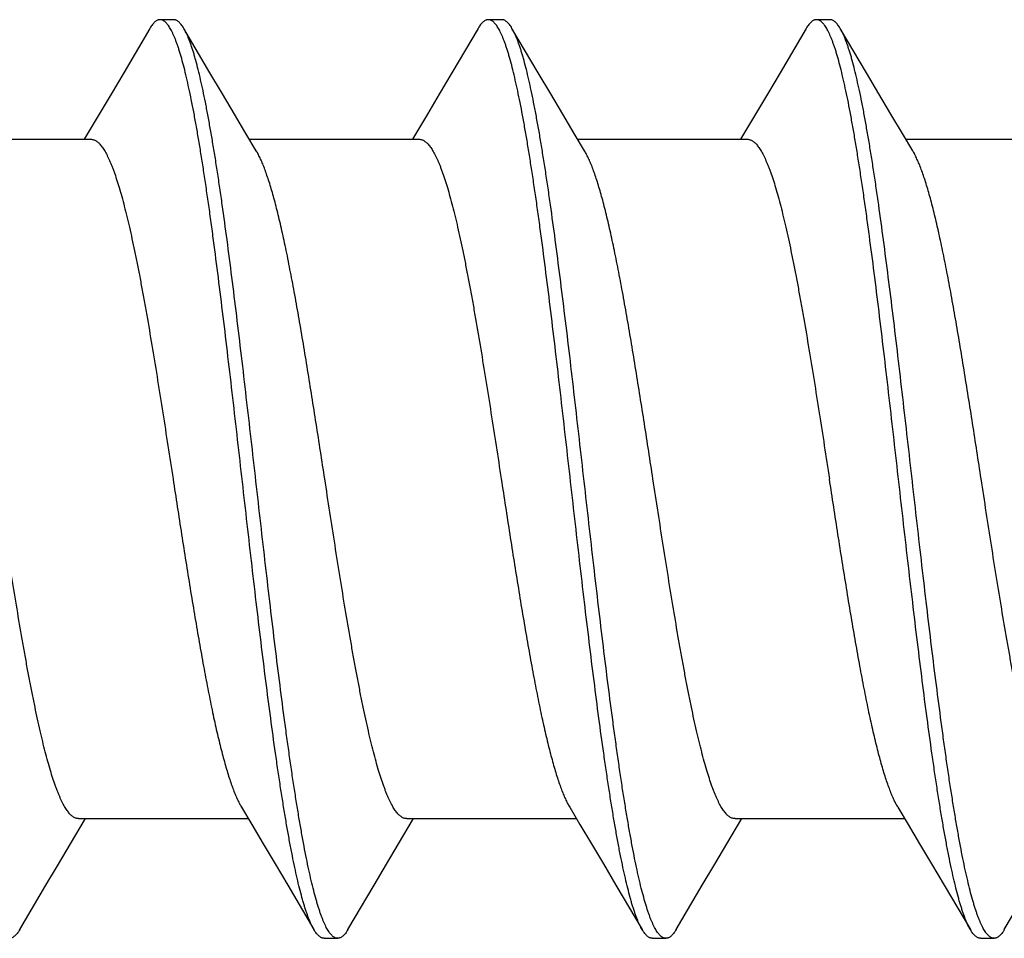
# Model space of a CAD drawing. Header units: feet. Extents: x -114 to 1432, y 355 to 669.
# Tile 181 of 195: x 1298.021 to 1298.428, y 485.998 to 486.378. Entities that reach past the tile are written whole.
import ezdxf

# ---------------------------------------------------------------- set-up
doc = ezdxf.new("R2010")
doc.units = ezdxf.units.FT
doc.header["$MEASUREMENT"] = 0
doc.layers.add('-HARDWARE', color=7, linetype='Continuous')

# ---------------------------------------------------------------- blocks, each defined once
blk = doc.blocks.new('2.5IN_LAGSCREW')
at = {"layer": '-HARDWARE', "color": 7}
for p, q in [((1220.07354, 512.07626), (1220.06792, 512.07626)), ((1220.20913, 512.07626), (1220.20351, 512.07626)), ((1220.34472, 512.07626), (1220.3391, 512.07626)), ((1220.08855, 512.05435), (1220.07773, 512.07268)), ((1220.22413, 512.05435), (1220.21332, 512.07268)), ((1220.35972, 512.05435), (1220.34891, 512.07268)), ((1220.04276, 512.03719), (1220.03659, 512.02684)), ((1220.17835, 512.03719), (1220.17218, 512.02684)), ((1220.31394, 512.03719), (1220.30777, 512.02684)), ((1219.96928, 512.02684), (1220.03939, 512.02684)), ((1220.10487, 512.02684), (1220.17498, 512.02684)), ((1220.24046, 512.02684), (1220.31057, 512.02684)), ((1220.37605, 512.02684), (1220.44616, 512.02684)), ((1220.03089, 511.73578), (1220.03707, 511.74617)), ((1220.03428, 511.74617), (1220.10439, 511.74617)), ((1220.16648, 511.73578), (1220.17266, 511.74617)), ((1220.16987, 511.74617), (1220.23998, 511.74617)), ((1220.30207, 511.73578), (1220.30825, 511.74617)), ((1220.30546, 511.74617), (1220.37557, 511.74617)), ((1220.12069, 511.71869), (1220.13152, 511.70032)), ((1220.25628, 511.71869), (1220.26711, 511.70032)), ((1220.39187, 511.71869), (1220.4027, 511.70032)), ((1220.13572, 511.69674), (1220.14133, 511.69674)), ((1220.27131, 511.69674), (1220.27692, 511.69674)), ((1220.4069, 511.69674), (1220.41251, 511.69674))]:
    blk.add_line(p, q, dxfattribs=at)
for points in [[(1220.06373, 512.07268), (1220.0529, 512.05431), (1220.04771, 512.04555), (1220.04276, 512.03719)], [(1220.19932, 512.07268), (1220.18849, 512.05431), (1220.1833, 512.04555), (1220.17835, 512.03719)], [(1220.33491, 512.07268), (1220.32408, 512.05431), (1220.31889, 512.04555), (1220.31394, 512.03719)], [(1220.10769, 512.02211), (1220.10341, 512.02927), (1220.09869, 512.03723), (1220.09373, 512.04558), (1220.08855, 512.05435)], [(1220.24328, 512.02211), (1220.239, 512.02927), (1220.23428, 512.03723), (1220.22932, 512.04558), (1220.22413, 512.05435)], [(1220.37887, 512.02211), (1220.37459, 512.02927), (1220.36986, 512.03723), (1220.36491, 512.04558), (1220.35972, 512.05435)], [(1220.10157, 511.75089), (1220.10582, 511.74376), (1220.11055, 511.73581), (1220.11551, 511.72745), (1220.12069, 511.71869)], [(1220.23716, 511.75089), (1220.24141, 511.74376), (1220.24614, 511.73581), (1220.2511, 511.72745), (1220.25628, 511.71869)], [(1220.37275, 511.75089), (1220.377, 511.74376), (1220.38173, 511.73581), (1220.38669, 511.72745), (1220.39187, 511.71869)], [(1220.00994, 511.70032), (1220.02075, 511.71866), (1220.02593, 511.72742), (1220.03089, 511.73578)], [(1220.14553, 511.70032), (1220.15634, 511.71866), (1220.16152, 511.72742), (1220.16648, 511.73578)], [(1220.28112, 511.70032), (1220.29193, 511.71866), (1220.29711, 511.72742), (1220.30207, 511.73578)], [(1220.41671, 511.70032), (1220.42752, 511.71866), (1220.4327, 511.72742), (1220.43766, 511.73578)]]:
    blk.add_lwpolyline(points, dxfattribs=at)
for points, knots in [([(1220.06792, 512.07626), (1220.06784, 512.07626), (1220.06766, 512.07625), (1220.0674, 512.07621), (1220.06713, 512.07614), (1220.06678, 512.076), (1220.06633, 512.07576), (1220.0658, 512.07536), (1220.06527, 512.07485), (1220.06475, 512.07423), (1220.06423, 512.0735), (1220.06389, 512.07297), (1220.06373, 512.07268)], [0, 0, 0, 0, 0.045699, 0.091915, 0.13915, 0.18787, 0.29134, 0.405275, 0.531793, 0.672418, 0.828231, 1, 1, 1, 1]), ([(1220.13152, 511.70032), (1220.13135, 511.70062), (1220.13101, 511.70124), (1220.13051, 511.70223), (1220.13001, 511.70332), (1220.12952, 511.70451), (1220.12902, 511.70579), (1220.12853, 511.70717), (1220.12803, 511.70865), (1220.12753, 511.71021), (1220.12704, 511.71188), (1220.12636, 511.71427), (1220.12552, 511.7175), (1220.12453, 511.72164), (1220.12354, 511.72612), (1220.12255, 511.73095), (1220.12156, 511.73611), (1220.12057, 511.74159), (1220.11957, 511.74737), (1220.11858, 511.75345), (1220.11759, 511.75981), (1220.1166, 511.76644), (1220.11525, 511.77578), (1220.11358, 511.788), (1220.1116, 511.80328), (1220.10963, 511.81927), (1220.10765, 511.83582), (1220.10567, 511.8528), (1220.10302, 511.87588), (1220.1004, 511.89906), (1220.09775, 511.92212), (1220.09577, 511.93906), (1220.0938, 511.95555), (1220.09182, 511.97147), (1220.09015, 511.98429), (1220.08881, 511.99416), (1220.08782, 512.00124), (1220.08682, 512.00806), (1220.08583, 512.01463), (1220.08484, 512.02093), (1220.08385, 512.02695), (1220.08286, 512.03266), (1220.08187, 512.03807), (1220.08088, 512.04316), (1220.07988, 512.04791), (1220.07889, 512.05232), (1220.0779, 512.05638), (1220.07706, 512.05954), (1220.07638, 512.06188), (1220.07589, 512.0635), (1220.07539, 512.06503), (1220.0749, 512.06646), (1220.0744, 512.0678), (1220.0739, 512.06904), (1220.07341, 512.07018), (1220.07291, 512.07123), (1220.07242, 512.07218), (1220.07192, 512.07303), (1220.07143, 512.07378), (1220.07093, 512.07444), (1220.07043, 512.07499), (1220.06994, 512.07545), (1220.06944, 512.07581), (1220.06894, 512.07607), (1220.06843, 512.07622), (1220.06809, 512.07626), (1220.06792, 512.07626)], [0, 0, 0, 0, 0.002665, 0.005556, 0.008677, 0.012029, 0.015615, 0.019435, 0.023489, 0.027776, 0.032297, 0.037049, 0.047241, 0.05834, 0.070327, 0.083182, 0.09688, 0.111395, 0.126699, 0.142762, 0.159551, 0.177033, 0.195172, 0.233269, 0.273528, 0.315616, 0.359183, 0.403864, 0.449287, 0.540835, 0.586194, 0.630769, 0.674188, 0.716089, 0.756123, 0.775336, 0.793959, 0.811954, 0.829284, 0.845914, 0.86181, 0.87694, 0.891275, 0.904787, 0.917449, 0.92924, 0.940138, 0.950126, 0.954774, 0.959191, 0.963374, 0.967323, 0.971039, 0.97452, 0.977769, 0.980787, 0.983576, 0.986141, 0.988487, 0.990622, 0.992557, 0.994308, 0.995894, 0.997345, 0.998699, 1, 1, 1, 1]), ([(1220.07773, 512.07268), (1220.07757, 512.07297), (1220.07724, 512.0735), (1220.07671, 512.07423), (1220.07619, 512.07485), (1220.07566, 512.07536), (1220.07514, 512.07576), (1220.07469, 512.076), (1220.07433, 512.07614), (1220.07407, 512.07621), (1220.0738, 512.07625), (1220.07363, 512.07626), (1220.07354, 512.07626)], [0, 0, 0, 0, 0.171767, 0.327582, 0.468206, 0.594725, 0.708661, 0.812129, 0.86085, 0.908085, 0.954301, 1, 1, 1, 1]), ([(1220.20351, 512.07626), (1220.20343, 512.07626), (1220.20325, 512.07625), (1220.20299, 512.07621), (1220.20272, 512.07614), (1220.20236, 512.076), (1220.20191, 512.07576), (1220.20139, 512.07536), (1220.20086, 512.07485), (1220.20034, 512.07423), (1220.19982, 512.0735), (1220.19948, 512.07297), (1220.19932, 512.07268)], [0, 0, 0, 0, 0.045699, 0.091915, 0.13915, 0.187871, 0.29134, 0.405275, 0.531794, 0.672418, 0.828232, 1, 1, 1, 1]), ([(1220.26711, 511.70032), (1220.26694, 511.70062), (1220.26659, 511.70124), (1220.2661, 511.70223), (1220.2656, 511.70332), (1220.26511, 511.70451), (1220.26461, 511.70579), (1220.26412, 511.70717), (1220.26362, 511.70865), (1220.26312, 511.71021), (1220.26263, 511.71188), (1220.26195, 511.71427), (1220.26111, 511.7175), (1220.26012, 511.72164), (1220.25913, 511.72612), (1220.25814, 511.73095), (1220.25715, 511.73611), (1220.25615, 511.74159), (1220.25516, 511.74737), (1220.25417, 511.75345), (1220.25318, 511.75981), (1220.25219, 511.76644), (1220.25084, 511.77578), (1220.24917, 511.788), (1220.24719, 511.80328), (1220.24522, 511.81927), (1220.24324, 511.83582), (1220.24126, 511.8528), (1220.23861, 511.87588), (1220.23599, 511.89906), (1220.23334, 511.92212), (1220.23136, 511.93906), (1220.22939, 511.95555), (1220.22741, 511.97147), (1220.22574, 511.98429), (1220.2244, 511.99416), (1220.22341, 512.00124), (1220.22241, 512.00806), (1220.22142, 512.01463), (1220.22043, 512.02093), (1220.21944, 512.02695), (1220.21845, 512.03266), (1220.21746, 512.03807), (1220.21646, 512.04316), (1220.21547, 512.04791), (1220.21448, 512.05232), (1220.21349, 512.05638), (1220.21265, 512.05954), (1220.21197, 512.06188), (1220.21148, 512.0635), (1220.21098, 512.06503), (1220.21049, 512.06646), (1220.20999, 512.0678), (1220.20949, 512.06904), (1220.209, 512.07018), (1220.2085, 512.07123), (1220.20801, 512.07218), (1220.20751, 512.07303), (1220.20702, 512.07378), (1220.20652, 512.07444), (1220.20602, 512.07499), (1220.20553, 512.07545), (1220.20503, 512.07581), (1220.20453, 512.07607), (1220.20402, 512.07622), (1220.20368, 512.07626), (1220.20351, 512.07626)], [0, 0, 0, 0, 0.002665, 0.005556, 0.008677, 0.012029, 0.015615, 0.019435, 0.023489, 0.027776, 0.032297, 0.037049, 0.047241, 0.05834, 0.070327, 0.083182, 0.09688, 0.111395, 0.126699, 0.142762, 0.159551, 0.177033, 0.195172, 0.233269, 0.273528, 0.315616, 0.359183, 0.403864, 0.449287, 0.540835, 0.586194, 0.630769, 0.674188, 0.716089, 0.756123, 0.775336, 0.793959, 0.811954, 0.829284, 0.845914, 0.86181, 0.87694, 0.891275, 0.904787, 0.917449, 0.92924, 0.940138, 0.950126, 0.954774, 0.959191, 0.963374, 0.967323, 0.971039, 0.97452, 0.977769, 0.980787, 0.983576, 0.986141, 0.988487, 0.990622, 0.992557, 0.994308, 0.995894, 0.997345, 0.998699, 1, 1, 1, 1]), ([(1220.21332, 512.07268), (1220.21316, 512.07297), (1220.21283, 512.0735), (1220.2123, 512.07423), (1220.21178, 512.07485), (1220.21125, 512.07536), (1220.21073, 512.07576), (1220.21028, 512.076), (1220.20992, 512.07614), (1220.20966, 512.07621), (1220.20939, 512.07625), (1220.20922, 512.07626), (1220.20913, 512.07626)], [0, 0, 0, 0, 0.171768, 0.327582, 0.468207, 0.594726, 0.70866, 0.81213, 0.86085, 0.908085, 0.954301, 1, 1, 1, 1]), ([(1220.3391, 512.07626), (1220.33902, 512.07626), (1220.33884, 512.07625), (1220.33858, 512.07621), (1220.33831, 512.07614), (1220.33795, 512.076), (1220.3375, 512.07576), (1220.33698, 512.07536), (1220.33645, 512.07485), (1220.33593, 512.07423), (1220.33541, 512.0735), (1220.33507, 512.07297), (1220.33491, 512.07268)], [0, 0, 0, 0, 0.045699, 0.091916, 0.13915, 0.187871, 0.291339, 0.405276, 0.531793, 0.672419, 0.828233, 1, 1, 1, 1]), ([(1220.4027, 511.70032), (1220.40253, 511.70062), (1220.40218, 511.70124), (1220.40169, 511.70223), (1220.40119, 511.70332), (1220.4007, 511.70451), (1220.4002, 511.70579), (1220.39971, 511.70717), (1220.39921, 511.70865), (1220.39871, 511.71021), (1220.39822, 511.71188), (1220.39754, 511.71427), (1220.3967, 511.7175), (1220.39571, 511.72164), (1220.39472, 511.72612), (1220.39373, 511.73095), (1220.39274, 511.73611), (1220.39174, 511.74159), (1220.39075, 511.74737), (1220.38976, 511.75345), (1220.38877, 511.75981), (1220.38778, 511.76644), (1220.38643, 511.77578), (1220.38476, 511.788), (1220.38278, 511.80328), (1220.38081, 511.81927), (1220.37883, 511.83582), (1220.37685, 511.8528), (1220.3742, 511.87588), (1220.37158, 511.89906), (1220.36893, 511.92212), (1220.36695, 511.93906), (1220.36498, 511.95555), (1220.363, 511.97147), (1220.36133, 511.98429), (1220.35999, 511.99416), (1220.359, 512.00124), (1220.358, 512.00806), (1220.35701, 512.01463), (1220.35602, 512.02093), (1220.35503, 512.02695), (1220.35404, 512.03266), (1220.35305, 512.03807), (1220.35205, 512.04316), (1220.35106, 512.04791), (1220.35007, 512.05232), (1220.34908, 512.05638), (1220.34824, 512.05954), (1220.34756, 512.06188), (1220.34707, 512.0635), (1220.34657, 512.06503), (1220.34607, 512.06646), (1220.34558, 512.0678), (1220.34508, 512.06904), (1220.34459, 512.07018), (1220.34409, 512.07123), (1220.3436, 512.07218), (1220.3431, 512.07303), (1220.34261, 512.07378), (1220.34211, 512.07444), (1220.34161, 512.07499), (1220.34112, 512.07545), (1220.34062, 512.07581), (1220.34012, 512.07607), (1220.33961, 512.07622), (1220.33927, 512.07626), (1220.3391, 512.07626)], [0, 0, 0, 0, 0.002665, 0.005556, 0.008677, 0.012029, 0.015615, 0.019435, 0.023489, 0.027776, 0.032297, 0.037049, 0.047241, 0.05834, 0.070327, 0.083182, 0.09688, 0.111395, 0.126699, 0.142762, 0.159551, 0.177033, 0.195172, 0.233269, 0.273528, 0.315616, 0.359183, 0.403864, 0.449287, 0.540835, 0.586194, 0.630769, 0.674188, 0.716089, 0.756123, 0.775336, 0.793959, 0.811954, 0.829284, 0.845914, 0.86181, 0.87694, 0.891275, 0.904787, 0.917449, 0.92924, 0.940138, 0.950126, 0.954774, 0.959191, 0.963374, 0.967323, 0.971039, 0.97452, 0.977769, 0.980787, 0.983576, 0.986141, 0.988487, 0.990622, 0.992557, 0.994308, 0.995894, 0.997345, 0.998699, 1, 1, 1, 1]), ([(1220.34891, 512.07268), (1220.34875, 512.07297), (1220.34841, 512.0735), (1220.34789, 512.07423), (1220.34737, 512.07485), (1220.34684, 512.07536), (1220.34632, 512.07576), (1220.34579, 512.07605), (1220.34534, 512.07619), (1220.34498, 512.07625), (1220.3448, 512.07626), (1220.34472, 512.07626)], [0, 0, 0, 0, 0.171787, 0.327618, 0.46826, 0.594791, 0.70874, 0.812221, 0.908074, 0.954296, 1, 1, 1, 1]), ([(1220.14133, 511.69674), (1220.14117, 511.69674), (1220.14083, 511.69678), (1220.14032, 511.69694), (1220.13982, 511.69719), (1220.13932, 511.69755), (1220.13882, 511.69801), (1220.13833, 511.69856), (1220.13783, 511.69922), (1220.13734, 511.69997), (1220.13684, 511.70082), (1220.13634, 511.70177), (1220.13585, 511.70282), (1220.13535, 511.70397), (1220.13486, 511.70521), (1220.13436, 511.70654), (1220.13387, 511.70798), (1220.13337, 511.7095), (1220.13287, 511.71112), (1220.1322, 511.71346), (1220.13135, 511.71662), (1220.13036, 511.72068), (1220.12937, 511.72509), (1220.12838, 511.72985), (1220.12739, 511.73493), (1220.1264, 511.74034), (1220.12541, 511.74606), (1220.12442, 511.75207), (1220.12343, 511.75837), (1220.12243, 511.76494), (1220.12144, 511.77177), (1220.12045, 511.77884), (1220.11911, 511.78871), (1220.11744, 511.80154), (1220.11546, 511.81745), (1220.11348, 511.83395), (1220.1115, 511.85089), (1220.10886, 511.87395), (1220.10623, 511.89712), (1220.10359, 511.9202), (1220.10161, 511.93718), (1220.09963, 511.95374), (1220.09765, 511.96972), (1220.09568, 511.985), (1220.094, 511.99723), (1220.09266, 512.00656), (1220.09167, 512.01319), (1220.09068, 512.01955), (1220.08968, 512.02563), (1220.08869, 512.03141), (1220.0877, 512.03689), (1220.08671, 512.04205), (1220.08572, 512.04688), (1220.08473, 512.05137), (1220.08374, 512.05551), (1220.0829, 512.05873), (1220.08222, 512.06113), (1220.08172, 512.06279), (1220.08123, 512.06436), (1220.08073, 512.06583), (1220.08023, 512.06721), (1220.07974, 512.06849), (1220.07924, 512.06968), (1220.07875, 512.07077), (1220.07825, 512.07177), (1220.07791, 512.07239), (1220.07773, 512.07268)], [0, 0, 0, 0, 0.001301, 0.002655, 0.004106, 0.005692, 0.007443, 0.009378, 0.011513, 0.013859, 0.016424, 0.019213, 0.022231, 0.02548, 0.028961, 0.032677, 0.036626, 0.040809, 0.045226, 0.049874, 0.059862, 0.07076, 0.082551, 0.095213, 0.108725, 0.12306, 0.13819, 0.154086, 0.170716, 0.188046, 0.206041, 0.224664, 0.243877, 0.283911, 0.325812, 0.369231, 0.413806, 0.459165, 0.550713, 0.596136, 0.640817, 0.684384, 0.726472, 0.766731, 0.804828, 0.822967, 0.840449, 0.857238, 0.873301, 0.888605, 0.90312, 0.916818, 0.929673, 0.94166, 0.952759, 0.962951, 0.967703, 0.972224, 0.976511, 0.980565, 0.984385, 0.987971, 0.991323, 0.994444, 0.997335, 1, 1, 1, 1]), ([(1220.27692, 511.69674), (1220.27676, 511.69674), (1220.27642, 511.69678), (1220.27591, 511.69694), (1220.27541, 511.69719), (1220.27491, 511.69755), (1220.27441, 511.69801), (1220.27392, 511.69856), (1220.27342, 511.69922), (1220.27293, 511.69997), (1220.27243, 511.70082), (1220.27193, 511.70177), (1220.27144, 511.70282), (1220.27094, 511.70397), (1220.27045, 511.70521), (1220.26995, 511.70654), (1220.26946, 511.70798), (1220.26896, 511.7095), (1220.26846, 511.71112), (1220.26779, 511.71346), (1220.26694, 511.71662), (1220.26595, 511.72068), (1220.26496, 511.72509), (1220.26397, 511.72985), (1220.26298, 511.73493), (1220.26199, 511.74034), (1220.261, 511.74606), (1220.26001, 511.75207), (1220.25901, 511.75837), (1220.25802, 511.76494), (1220.25703, 511.77177), (1220.25604, 511.77884), (1220.2547, 511.78871), (1220.25303, 511.80154), (1220.25105, 511.81745), (1220.24907, 511.83395), (1220.24709, 511.85089), (1220.24445, 511.87395), (1220.24182, 511.89712), (1220.23918, 511.9202), (1220.2372, 511.93718), (1220.23522, 511.95374), (1220.23324, 511.96972), (1220.23127, 511.985), (1220.22959, 511.99723), (1220.22825, 512.00656), (1220.22726, 512.01319), (1220.22626, 512.01955), (1220.22527, 512.02563), (1220.22428, 512.03141), (1220.22329, 512.03689), (1220.2223, 512.04205), (1220.22131, 512.04688), (1220.22032, 512.05137), (1220.21933, 512.05551), (1220.21849, 512.05873), (1220.21781, 512.06113), (1220.21731, 512.06279), (1220.21682, 512.06436), (1220.21632, 512.06583), (1220.21582, 512.06721), (1220.21533, 512.06849), (1220.21483, 512.06968), (1220.21434, 512.07077), (1220.21384, 512.07177), (1220.2135, 512.07239), (1220.21332, 512.07268)], [0, 0, 0, 0, 0.001301, 0.002655, 0.004106, 0.005692, 0.007443, 0.009378, 0.011513, 0.013859, 0.016424, 0.019213, 0.022231, 0.02548, 0.028961, 0.032677, 0.036626, 0.040809, 0.045226, 0.049874, 0.059862, 0.07076, 0.082551, 0.095213, 0.108725, 0.12306, 0.13819, 0.154086, 0.170716, 0.188046, 0.206041, 0.224664, 0.243877, 0.283911, 0.325812, 0.369231, 0.413806, 0.459165, 0.550713, 0.596136, 0.640817, 0.684384, 0.726472, 0.766731, 0.804828, 0.822967, 0.840449, 0.857238, 0.873301, 0.888605, 0.90312, 0.916818, 0.929673, 0.94166, 0.952759, 0.962951, 0.967703, 0.972224, 0.976511, 0.980565, 0.984385, 0.987971, 0.991323, 0.994444, 0.997335, 1, 1, 1, 1]), ([(1220.41251, 511.69674), (1220.41235, 511.69674), (1220.412, 511.69678), (1220.4115, 511.69694), (1220.411, 511.69719), (1220.4105, 511.69755), (1220.41, 511.69801), (1220.40951, 511.69856), (1220.40901, 511.69922), (1220.40851, 511.69997), (1220.40802, 511.70082), (1220.40752, 511.70177), (1220.40703, 511.70282), (1220.40653, 511.70397), (1220.40604, 511.70521), (1220.40554, 511.70654), (1220.40504, 511.70798), (1220.40455, 511.7095), (1220.40405, 511.71112), (1220.40337, 511.71346), (1220.40253, 511.71662), (1220.40154, 511.72068), (1220.40055, 511.72509), (1220.39956, 511.72985), (1220.39857, 511.73493), (1220.39758, 511.74034), (1220.39659, 511.74606), (1220.3956, 511.75207), (1220.3946, 511.75837), (1220.39361, 511.76494), (1220.39262, 511.77177), (1220.39163, 511.77884), (1220.39029, 511.78871), (1220.38862, 511.80154), (1220.38664, 511.81745), (1220.38466, 511.83395), (1220.38268, 511.85089), (1220.38004, 511.87395), (1220.37741, 511.89712), (1220.37477, 511.9202), (1220.37279, 511.93718), (1220.37081, 511.95374), (1220.36883, 511.96972), (1220.36686, 511.985), (1220.36518, 511.99723), (1220.36384, 512.00656), (1220.36285, 512.01319), (1220.36185, 512.01955), (1220.36086, 512.02563), (1220.35987, 512.03141), (1220.35888, 512.03689), (1220.35789, 512.04205), (1220.3569, 512.04688), (1220.35591, 512.05137), (1220.35492, 512.05551), (1220.35408, 512.05873), (1220.3534, 512.06113), (1220.3529, 512.06279), (1220.35241, 512.06436), (1220.35191, 512.06583), (1220.35141, 512.06721), (1220.35092, 512.06849), (1220.35042, 512.06968), (1220.34993, 512.07077), (1220.34943, 512.07177), (1220.34909, 512.07239), (1220.34891, 512.07268)], [0, 0, 0, 0, 0.001301, 0.002655, 0.004106, 0.005692, 0.007443, 0.009378, 0.011513, 0.013859, 0.016424, 0.019213, 0.022231, 0.02548, 0.028961, 0.032677, 0.036626, 0.040809, 0.045226, 0.049874, 0.059862, 0.07076, 0.082551, 0.095213, 0.108725, 0.12306, 0.13819, 0.154086, 0.170716, 0.188046, 0.206041, 0.224664, 0.243877, 0.283911, 0.325812, 0.369231, 0.413806, 0.459165, 0.550713, 0.596136, 0.640817, 0.684384, 0.726472, 0.766731, 0.804828, 0.822967, 0.840449, 0.857238, 0.873301, 0.888605, 0.90312, 0.916818, 0.929673, 0.94166, 0.952759, 0.962951, 0.967703, 0.972224, 0.976511, 0.980565, 0.984385, 0.987971, 0.991323, 0.994444, 0.997335, 1, 1, 1, 1]), ([(1220.03939, 512.02684), (1220.03957, 512.02684), (1220.03993, 512.02681), (1220.04046, 512.02668), (1220.041, 512.02646), (1220.04153, 512.02616), (1220.04206, 512.02578), (1220.04259, 512.02531), (1220.04312, 512.02476), (1220.04365, 512.02413), (1220.04418, 512.02341), (1220.04471, 512.02262), (1220.04523, 512.02174), (1220.04576, 512.02078), (1220.04629, 512.01973), (1220.04682, 512.01861), (1220.04735, 512.01741), (1220.04788, 512.01613), (1220.04841, 512.01478), (1220.04913, 512.01282), (1220.05003, 512.01018), (1220.05108, 512.00679), (1220.05214, 512.0031), (1220.05319, 511.99914), (1220.05425, 511.9949), (1220.05531, 511.99041), (1220.05636, 511.98566), (1220.05742, 511.98067), (1220.05848, 511.97546), (1220.05954, 511.97004), (1220.06059, 511.96441), (1220.06165, 511.95859), (1220.06308, 511.95051), (1220.06486, 511.94004), (1220.06696, 511.92711), (1220.06907, 511.91379), (1220.07118, 511.90021), (1220.07258, 511.89109), (1220.07329, 511.8865)], [0, 0, 0, 0, 0.003625, 0.007342, 0.011232, 0.015371, 0.019817, 0.02462, 0.029816, 0.035434, 0.041496, 0.048019, 0.055015, 0.062492, 0.070456, 0.078913, 0.087863, 0.097308, 0.107248, 0.117681, 0.140014, 0.164281, 0.190444, 0.218455, 0.24826, 0.279799, 0.313003, 0.347801, 0.384116, 0.421866, 0.460965, 0.501325, 0.542853, 0.629022, 0.718672, 0.810966, 0.905036, 1, 1, 1, 1]), ([(1220.17498, 512.02684), (1220.17516, 512.02684), (1220.17552, 512.02681), (1220.17605, 512.02668), (1220.17659, 512.02646), (1220.17712, 512.02616), (1220.17765, 512.02578), (1220.17818, 512.02531), (1220.17871, 512.02476), (1220.17924, 512.02413), (1220.17977, 512.02341), (1220.1803, 512.02262), (1220.18082, 512.02174), (1220.18135, 512.02078), (1220.18188, 512.01973), (1220.18241, 512.01861), (1220.18294, 512.01741), (1220.18347, 512.01613), (1220.184, 512.01478), (1220.18472, 512.01282), (1220.18562, 512.01018), (1220.18667, 512.00679), (1220.18773, 512.0031), (1220.18878, 511.99914), (1220.18984, 511.9949), (1220.1909, 511.99041), (1220.19195, 511.98566), (1220.19301, 511.98067), (1220.19407, 511.97546), (1220.19513, 511.97004), (1220.19618, 511.96441), (1220.19724, 511.95859), (1220.19867, 511.95051), (1220.20044, 511.94004), (1220.20255, 511.92711), (1220.20466, 511.91379), (1220.20677, 511.90021), (1220.20817, 511.89109), (1220.20888, 511.8865)], [0, 0, 0, 0, 0.003625, 0.007342, 0.011232, 0.015371, 0.019817, 0.02462, 0.029816, 0.035434, 0.041496, 0.048019, 0.055015, 0.062492, 0.070456, 0.078913, 0.087863, 0.097308, 0.107248, 0.117681, 0.140014, 0.164281, 0.190444, 0.218455, 0.24826, 0.279799, 0.313003, 0.347801, 0.384116, 0.421866, 0.460965, 0.501325, 0.542853, 0.629022, 0.718672, 0.810966, 0.905036, 1, 1, 1, 1]), ([(1220.31057, 512.02684), (1220.31075, 512.02684), (1220.31111, 512.02681), (1220.31164, 512.02668), (1220.31218, 512.02646), (1220.31271, 512.02616), (1220.31324, 512.02578), (1220.31377, 512.02531), (1220.3143, 512.02476), (1220.31483, 512.02413), (1220.31536, 512.02341), (1220.31588, 512.02262), (1220.31641, 512.02174), (1220.31694, 512.02078), (1220.31747, 512.01973), (1220.318, 512.01861), (1220.31853, 512.01741), (1220.31906, 512.01613), (1220.31959, 512.01478), (1220.32031, 512.01282), (1220.32121, 512.01018), (1220.32226, 512.00679), (1220.32332, 512.0031), (1220.32437, 511.99914), (1220.32543, 511.9949), (1220.32649, 511.99041), (1220.32754, 511.98566), (1220.3286, 511.98067), (1220.32966, 511.97546), (1220.33071, 511.97004), (1220.33177, 511.96441), (1220.33283, 511.95859), (1220.33426, 511.95051), (1220.33603, 511.94004), (1220.33814, 511.92711), (1220.34025, 511.91379), (1220.34236, 511.90021), (1220.34376, 511.89109), (1220.34447, 511.8865)], [0, 0, 0, 0, 0.003625, 0.007342, 0.011232, 0.015371, 0.019817, 0.02462, 0.029816, 0.035434, 0.041496, 0.048019, 0.055015, 0.062492, 0.070456, 0.078913, 0.087863, 0.097308, 0.107248, 0.117681, 0.140014, 0.164281, 0.190444, 0.218455, 0.24826, 0.279799, 0.313003, 0.347801, 0.384116, 0.421866, 0.460966, 0.501325, 0.542853, 0.629022, 0.718672, 0.810966, 0.905036, 1, 1, 1, 1]), ([(1220.13597, 511.8865), (1220.1348, 511.89413), (1220.13305, 511.90551), (1220.13068, 511.92057), (1220.12892, 511.93156), (1220.12716, 511.94226), (1220.1254, 511.95258), (1220.12364, 511.96246), (1220.12188, 511.97183), (1220.12039, 511.97929), (1220.1192, 511.98496), (1220.11831, 511.98896), (1220.11743, 511.9928), (1220.11655, 511.99646), (1220.11567, 511.99993), (1220.11478, 512.00322), (1220.1139, 512.0063), (1220.11302, 512.00919), (1220.11214, 512.01187), (1220.11126, 512.01435), (1220.11038, 512.0166), (1220.1095, 512.01864), (1220.10862, 512.02047), (1220.108, 512.02159), (1220.10769, 512.02211)], [0, 0, 0, 0, 0.166713, 0.248705, 0.329069, 0.407282, 0.482834, 0.555238, 0.624027, 0.688765, 0.719486, 0.749045, 0.777396, 0.804498, 0.830311, 0.854798, 0.877927, 0.899668, 0.919997, 0.938894, 0.956344, 0.972342, 0.986889, 1, 1, 1, 1]), ([(1220.27156, 511.8865), (1220.27039, 511.89413), (1220.26864, 511.90551), (1220.26627, 511.92057), (1220.26451, 511.93156), (1220.26275, 511.94226), (1220.26099, 511.95258), (1220.25923, 511.96246), (1220.25747, 511.97183), (1220.25598, 511.97929), (1220.25478, 511.98496), (1220.2539, 511.98896), (1220.25302, 511.9928), (1220.25214, 511.99646), (1220.25126, 511.99993), (1220.25037, 512.00322), (1220.24949, 512.0063), (1220.24861, 512.00919), (1220.24773, 512.01187), (1220.24685, 512.01435), (1220.24597, 512.0166), (1220.24509, 512.01864), (1220.24421, 512.02047), (1220.24359, 512.02159), (1220.24328, 512.02211)], [0, 0, 0, 0, 0.166713, 0.248705, 0.329069, 0.407282, 0.482834, 0.555238, 0.624027, 0.688765, 0.719486, 0.749045, 0.777396, 0.804498, 0.830311, 0.854798, 0.877927, 0.899668, 0.919997, 0.938894, 0.956344, 0.972342, 0.986889, 1, 1, 1, 1]), ([(1220.40715, 511.8865), (1220.40598, 511.89413), (1220.40423, 511.90551), (1220.40186, 511.92057), (1220.4001, 511.93156), (1220.39834, 511.94226), (1220.39658, 511.95258), (1220.39482, 511.96246), (1220.39306, 511.97183), (1220.39157, 511.97929), (1220.39037, 511.98496), (1220.38949, 511.98896), (1220.38861, 511.9928), (1220.38773, 511.99646), (1220.38685, 511.99993), (1220.38596, 512.00322), (1220.38508, 512.0063), (1220.3842, 512.00919), (1220.38332, 512.01187), (1220.38244, 512.01435), (1220.38156, 512.0166), (1220.38068, 512.01864), (1220.3798, 512.02047), (1220.37918, 512.02159), (1220.37887, 512.02211)], [0, 0, 0, 0, 0.166713, 0.248705, 0.329069, 0.407282, 0.482834, 0.555238, 0.624027, 0.688765, 0.719486, 0.749045, 0.777396, 0.804498, 0.830311, 0.854798, 0.877927, 0.899668, 0.919997, 0.938894, 0.956344, 0.972342, 0.986889, 1, 1, 1, 1]), ([(1220.03428, 511.74617), (1220.0341, 511.74617), (1220.03374, 511.7462), (1220.03321, 511.74633), (1220.03267, 511.74654), (1220.03214, 511.74684), (1220.03161, 511.74722), (1220.03108, 511.74769), (1220.03055, 511.74824), (1220.03002, 511.74887), (1220.02949, 511.74959), (1220.02896, 511.75039), (1220.02843, 511.75127), (1220.0279, 511.75223), (1220.02738, 511.75327), (1220.02685, 511.75439), (1220.02632, 511.75559), (1220.02579, 511.75687), (1220.02526, 511.75823), (1220.02454, 511.76018), (1220.02364, 511.76282), (1220.02259, 511.76622), (1220.02153, 511.7699), (1220.02047, 511.77387), (1220.01942, 511.7781), (1220.01836, 511.7826), (1220.0173, 511.78734), (1220.01625, 511.79233), (1220.01519, 511.79754), (1220.01413, 511.80297), (1220.01307, 511.8086), (1220.01202, 511.81441), (1220.01059, 511.82249), (1220.00881, 511.83296), (1220.0067, 511.84589), (1220.0046, 511.85921), (1220.00249, 511.87279), (1220.00108, 511.88192), (1220.00038, 511.8865)], [0, 0, 0, 0, 0.003625, 0.007342, 0.011232, 0.015371, 0.019817, 0.02462, 0.029816, 0.035434, 0.041496, 0.048019, 0.055015, 0.062492, 0.070456, 0.078913, 0.087863, 0.097308, 0.107248, 0.117681, 0.140014, 0.164281, 0.190444, 0.218455, 0.24826, 0.279799, 0.313003, 0.347801, 0.384116, 0.421866, 0.460966, 0.501325, 0.542853, 0.629022, 0.718672, 0.810966, 0.905036, 1, 1, 1, 1]), ([(1220.07329, 511.8865), (1220.07446, 511.87887), (1220.07621, 511.86749), (1220.07857, 511.85244), (1220.08033, 511.84144), (1220.0821, 511.83074), (1220.08386, 511.82042), (1220.08562, 511.81054), (1220.08737, 511.80117), (1220.08886, 511.79371), (1220.09006, 511.78805), (1220.09094, 511.78404), (1220.09183, 511.7802), (1220.09271, 511.77655), (1220.09359, 511.77307), (1220.09447, 511.76979), (1220.09535, 511.7667), (1220.09624, 511.76381), (1220.09712, 511.76113), (1220.098, 511.75866), (1220.09888, 511.7564), (1220.09976, 511.75436), (1220.10064, 511.75254), (1220.10126, 511.75141), (1220.10157, 511.75089)], [0, 0, 0, 0, 0.166713, 0.248705, 0.329069, 0.407282, 0.482834, 0.555238, 0.624027, 0.688765, 0.719486, 0.749045, 0.777396, 0.804498, 0.830311, 0.854798, 0.877927, 0.899668, 0.919997, 0.938894, 0.956344, 0.972342, 0.986889, 1, 1, 1, 1]), ([(1220.16987, 511.74617), (1220.16969, 511.74617), (1220.16933, 511.7462), (1220.1688, 511.74633), (1220.16826, 511.74654), (1220.16773, 511.74684), (1220.1672, 511.74722), (1220.16667, 511.74769), (1220.16614, 511.74824), (1220.16561, 511.74887), (1220.16508, 511.74959), (1220.16455, 511.75039), (1220.16402, 511.75127), (1220.16349, 511.75223), (1220.16297, 511.75327), (1220.16244, 511.75439), (1220.16191, 511.75559), (1220.16138, 511.75687), (1220.16085, 511.75823), (1220.16013, 511.76018), (1220.15923, 511.76282), (1220.15817, 511.76622), (1220.15712, 511.7699), (1220.15606, 511.77387), (1220.15501, 511.7781), (1220.15395, 511.7826), (1220.15289, 511.78734), (1220.15184, 511.79233), (1220.15078, 511.79754), (1220.14972, 511.80297), (1220.14866, 511.8086), (1220.14761, 511.81441), (1220.14618, 511.82249), (1220.1444, 511.83296), (1220.14229, 511.84589), (1220.14019, 511.85921), (1220.13808, 511.87279), (1220.13667, 511.88192), (1220.13597, 511.8865)], [0, 0, 0, 0, 0.003625, 0.007342, 0.011232, 0.015371, 0.019817, 0.02462, 0.029816, 0.035434, 0.041496, 0.048019, 0.055015, 0.062492, 0.070456, 0.078913, 0.087863, 0.097308, 0.107248, 0.117681, 0.140014, 0.164281, 0.190444, 0.218455, 0.24826, 0.279799, 0.313003, 0.347801, 0.384116, 0.421866, 0.460966, 0.501325, 0.542853, 0.629022, 0.718672, 0.810966, 0.905036, 1, 1, 1, 1]), ([(1220.20888, 511.8865), (1220.21005, 511.87887), (1220.2118, 511.86749), (1220.21416, 511.85244), (1220.21592, 511.84144), (1220.21768, 511.83074), (1220.21945, 511.82042), (1220.22121, 511.81054), (1220.22296, 511.80117), (1220.22445, 511.79371), (1220.22565, 511.78805), (1220.22653, 511.78404), (1220.22742, 511.7802), (1220.2283, 511.77655), (1220.22918, 511.77307), (1220.23006, 511.76979), (1220.23094, 511.7667), (1220.23183, 511.76381), (1220.23271, 511.76113), (1220.23359, 511.75866), (1220.23447, 511.7564), (1220.23535, 511.75436), (1220.23623, 511.75254), (1220.23685, 511.75141), (1220.23716, 511.75089)], [0, 0, 0, 0, 0.166713, 0.248705, 0.329069, 0.407282, 0.482834, 0.555238, 0.624027, 0.688765, 0.719486, 0.749045, 0.777396, 0.804498, 0.830311, 0.854798, 0.877927, 0.899668, 0.919997, 0.938894, 0.956344, 0.972342, 0.986889, 1, 1, 1, 1]), ([(1220.30546, 511.74617), (1220.30528, 511.74617), (1220.30492, 511.7462), (1220.30438, 511.74633), (1220.30385, 511.74654), (1220.30332, 511.74684), (1220.30279, 511.74722), (1220.30226, 511.74769), (1220.30173, 511.74824), (1220.3012, 511.74887), (1220.30067, 511.74959), (1220.30014, 511.75039), (1220.29961, 511.75127), (1220.29908, 511.75223), (1220.29856, 511.75327), (1220.29803, 511.75439), (1220.2975, 511.75559), (1220.29697, 511.75687), (1220.29644, 511.75823), (1220.29572, 511.76018), (1220.29482, 511.76282), (1220.29376, 511.76622), (1220.29271, 511.7699), (1220.29165, 511.77387), (1220.2906, 511.7781), (1220.28954, 511.7826), (1220.28848, 511.78734), (1220.28743, 511.79233), (1220.28637, 511.79754), (1220.28531, 511.80297), (1220.28425, 511.8086), (1220.2832, 511.81441), (1220.28177, 511.82249), (1220.27999, 511.83296), (1220.27788, 511.84589), (1220.27578, 511.85921), (1220.27367, 511.87279), (1220.27226, 511.88192), (1220.27156, 511.8865)], [0, 0, 0, 0, 0.003625, 0.007342, 0.011232, 0.015371, 0.019817, 0.02462, 0.029816, 0.035434, 0.041496, 0.048019, 0.055015, 0.062492, 0.070456, 0.078913, 0.087863, 0.097308, 0.107248, 0.117681, 0.140014, 0.164281, 0.190444, 0.218455, 0.24826, 0.279799, 0.313003, 0.347801, 0.384116, 0.421866, 0.460966, 0.501325, 0.542853, 0.629022, 0.718672, 0.810966, 0.905036, 1, 1, 1, 1]), ([(1220.37275, 511.75089), (1220.37244, 511.75141), (1220.37182, 511.75254), (1220.37094, 511.75436), (1220.37006, 511.7564), (1220.36918, 511.75866), (1220.3683, 511.76113), (1220.36742, 511.76381), (1220.36653, 511.7667), (1220.36565, 511.76979), (1220.36477, 511.77307), (1220.36389, 511.77655), (1220.36301, 511.7802), (1220.36212, 511.78404), (1220.36124, 511.78805), (1220.36004, 511.79371), (1220.35855, 511.80117), (1220.35679, 511.81054), (1220.35503, 511.82042), (1220.35327, 511.83074), (1220.35151, 511.84144), (1220.34975, 511.85244), (1220.34739, 511.86749), (1220.34564, 511.87887), (1220.34447, 511.8865)], [0, 0, 0, 0, 0.013111, 0.027658, 0.043656, 0.061106, 0.080003, 0.100332, 0.122073, 0.145202, 0.169689, 0.195502, 0.222604, 0.250955, 0.280514, 0.311235, 0.375973, 0.444762, 0.517166, 0.592718, 0.670931, 0.751295, 0.833287, 1, 1, 1, 1]), ([(1220.44105, 511.74617), (1220.44087, 511.74617), (1220.44051, 511.7462), (1220.43997, 511.74633), (1220.43944, 511.74654), (1220.43891, 511.74684), (1220.43838, 511.74722), (1220.43785, 511.74769), (1220.43732, 511.74824), (1220.43679, 511.74887), (1220.43626, 511.74959), (1220.43573, 511.75039), (1220.4352, 511.75127), (1220.43467, 511.75223), (1220.43414, 511.75327), (1220.43362, 511.75439), (1220.43309, 511.75559), (1220.43256, 511.75687), (1220.43203, 511.75823), (1220.43131, 511.76018), (1220.43041, 511.76282), (1220.42935, 511.76622), (1220.4283, 511.7699), (1220.42724, 511.77387), (1220.42619, 511.7781), (1220.42513, 511.7826), (1220.42407, 511.78734), (1220.42302, 511.79233), (1220.42196, 511.79754), (1220.4209, 511.80297), (1220.41984, 511.8086), (1220.41879, 511.81441), (1220.41736, 511.82249), (1220.41558, 511.83296), (1220.41347, 511.84589), (1220.41137, 511.85921), (1220.40926, 511.87279), (1220.40785, 511.88192), (1220.40715, 511.8865)], [0, 0, 0, 0, 0.003625, 0.007342, 0.011232, 0.015371, 0.019817, 0.02462, 0.029816, 0.035434, 0.041496, 0.048019, 0.055015, 0.062492, 0.070456, 0.078913, 0.087863, 0.097308, 0.107248, 0.117681, 0.140014, 0.164281, 0.190444, 0.218455, 0.24826, 0.279799, 0.313003, 0.347801, 0.384116, 0.421866, 0.460965, 0.501325, 0.542853, 0.629022, 0.718672, 0.810966, 0.905036, 1, 1, 1, 1]), ([(1220.00994, 511.70032), (1220.00977, 511.70004), (1220.00944, 511.6995), (1220.00892, 511.69878), (1220.00839, 511.69816), (1220.00787, 511.69765), (1220.00734, 511.69725), (1220.00689, 511.697), (1220.00653, 511.69687), (1220.00627, 511.6968), (1220.00601, 511.69675), (1220.00583, 511.69674), (1220.00574, 511.69674)], [0, 0, 0, 0, 0.171768, 0.327582, 0.468207, 0.594725, 0.70866, 0.81213, 0.86085, 0.908085, 0.954301, 1, 1, 1, 1]), ([(1220.13572, 511.69674), (1220.13563, 511.69674), (1220.13546, 511.69675), (1220.13519, 511.6968), (1220.13493, 511.69687), (1220.13457, 511.697), (1220.13412, 511.69725), (1220.13359, 511.69765), (1220.13307, 511.69816), (1220.13254, 511.69878), (1220.13202, 511.6995), (1220.13169, 511.70004), (1220.13152, 511.70032)], [0, 0, 0, 0, 0.045699, 0.091916, 0.13915, 0.187871, 0.291339, 0.405276, 0.531793, 0.672419, 0.828233, 1, 1, 1, 1]), ([(1220.14553, 511.70032), (1220.14536, 511.70004), (1220.14503, 511.6995), (1220.14451, 511.69878), (1220.14398, 511.69816), (1220.14346, 511.69765), (1220.14293, 511.69725), (1220.1424, 511.69696), (1220.14195, 511.69681), (1220.1416, 511.69675), (1220.14142, 511.69674), (1220.14133, 511.69674)], [0, 0, 0, 0, 0.171786, 0.327618, 0.46826, 0.594791, 0.70874, 0.812221, 0.908074, 0.954296, 1, 1, 1, 1]), ([(1220.27131, 511.69674), (1220.27122, 511.69674), (1220.27105, 511.69675), (1220.27078, 511.6968), (1220.27052, 511.69687), (1220.27016, 511.697), (1220.26971, 511.69725), (1220.26918, 511.69765), (1220.26866, 511.69816), (1220.26813, 511.69878), (1220.26761, 511.6995), (1220.26728, 511.70004), (1220.26711, 511.70032)], [0, 0, 0, 0, 0.045699, 0.091916, 0.13915, 0.18787, 0.29134, 0.405275, 0.531793, 0.672419, 0.828232, 1, 1, 1, 1]), ([(1220.28112, 511.70032), (1220.28095, 511.70004), (1220.28062, 511.6995), (1220.2801, 511.69878), (1220.27957, 511.69816), (1220.27905, 511.69765), (1220.27852, 511.69725), (1220.27807, 511.697), (1220.27771, 511.69687), (1220.27745, 511.6968), (1220.27719, 511.69675), (1220.27701, 511.69674), (1220.27692, 511.69674)], [0, 0, 0, 0, 0.171767, 0.327582, 0.468206, 0.594725, 0.708661, 0.812129, 0.86085, 0.908084, 0.954301, 1, 1, 1, 1]), ([(1220.4069, 511.69674), (1220.40681, 511.69674), (1220.40663, 511.69675), (1220.40637, 511.6968), (1220.40611, 511.69687), (1220.40575, 511.697), (1220.4053, 511.69725), (1220.40477, 511.69765), (1220.40425, 511.69816), (1220.40372, 511.69878), (1220.4032, 511.6995), (1220.40287, 511.70004), (1220.4027, 511.70032)], [0, 0, 0, 0, 0.045699, 0.091915, 0.13915, 0.187871, 0.29134, 0.405274, 0.531793, 0.672418, 0.828232, 1, 1, 1, 1]), ([(1220.41671, 511.70032), (1220.41654, 511.70004), (1220.41621, 511.6995), (1220.41569, 511.69878), (1220.41516, 511.69816), (1220.41464, 511.69765), (1220.41411, 511.69725), (1220.41366, 511.697), (1220.4133, 511.69687), (1220.41304, 511.6968), (1220.41278, 511.69675), (1220.4126, 511.69674), (1220.41251, 511.69674)], [0, 0, 0, 0, 0.171768, 0.327582, 0.468207, 0.594726, 0.70866, 0.812129, 0.86085, 0.908085, 0.954301, 1, 1, 1, 1])]:
    blk.add_open_spline(points, degree=3, knots=knots, dxfattribs=at)

msp = doc.modelspace()

# ---------------------------------------------------------------- block references
at = {"layer": '-HARDWARE'}
msp.add_blockref('2.5IN_LAGSCREW', (78.011, -25.69841), dxfattribs=at)

doc.saveas('drawing.dxf')
